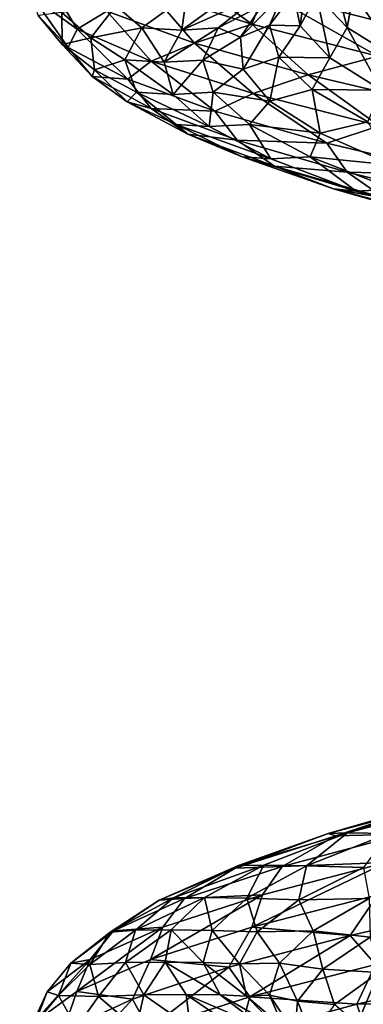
# Model space of a CAD drawing. Header units: metres. Extents: x -109 to 109, y -917 to 389.
# Tile 156 of 256: x -18.9 to -12.58, y -567.67 to -549.59. Entities that reach past the tile are written whole.
import ezdxf

# ---------------------------------------------------------------- set-up
doc = ezdxf.new("R2010")
doc.units = ezdxf.units.M
doc.layers.add('solid_24503124_XXX_01_SW0001', color=7, linetype='CONTINUOUS')

msp = doc.modelspace()

# ---------------------------------------------------------------- linework, layer by layer
at = {"layer": 'solid_24503124_XXX_01_SW0001'}
for points in [[(-16.240925, -548.482117, -9.109581), (-14.632726, -549.668823, -11.962578), (-16.49651, -549.076416, -9.225515)], [(-16.240925, -548.482117, -9.109581), (-14.400913, -549.074646, -11.804268), (-14.632726, -549.668823, -11.962578)], [(-13.744174, -549.69989, -1.925671), (-13.593899, -548.548767, 0.332062), (-13.868744, -549.109253, 0.495574)], [(-13.744174, -549.69989, -1.925671), (-13.444473, -549.140503, -2.042936), (-13.593899, -548.548767, 0.332062)], [(-17.843229, -549.760559, -6.237161), (-18.659239, -549.167969, -3.026487), (-18.394758, -548.847168, -4.755177)], [(-17.843229, -549.760559, -6.237161), (-18.394758, -548.847168, -4.755177), (-17.295116, -549.43396, -7.863926)], [(-13.444473, -549.140503, -2.042936), (-12.881764, -549.732178, -4.355031), (-13.125708, -548.789673, -3.155662)], [(-12.881764, -549.732178, -4.355031), (-12.765998, -549.110962, -4.388303), (-13.125708, -548.789673, -3.155662)], [(-16.49651, -549.076416, -9.225515), (-15.685375, -550.0177, -10.72209), (-17.295116, -549.43396, -7.863926)], [(-16.49651, -549.076416, -9.225515), (-14.632726, -549.668823, -11.962578), (-15.685375, -550.0177, -10.72209)], [(-14.400913, -549.074646, -11.804268), (-12.320155, -550.261292, -14.333323), (-14.632726, -549.668823, -11.962578)], [(-14.400913, -549.074646, -11.804268), (-12.119102, -549.667175, -14.137377), (-12.320155, -550.261292, -14.333323)], [(-11.854022, -549.14502, -13.792129), (-12.119102, -549.667175, -14.137377), (-14.400913, -549.074646, -11.804268)], [(-18.006062, -550.096924, -4.759669), (-18.659239, -549.167969, -3.026487), (-17.843229, -549.760559, -6.237161)], [(-18.006062, -550.096924, -4.759669), (-18.557415, -549.511047, -1.580328), (-18.659239, -549.167969, -3.026487)], [(-16.656195, -549.736389, 3.234555), (-15.835247, -549.143921, 6.091619), (-17.131655, -549.336609, 4.159194)], [(-15.918977, -549.779297, 3.280943), (-15.835247, -549.143921, 6.091619), (-16.656195, -549.736389, 3.234555)], [(-15.918977, -549.779297, 3.280943), (-15.10308, -549.187988, 6.003824), (-15.835247, -549.143921, 6.091619)], [(-14.502479, -549.145508, 5.579219), (-15.10308, -549.187988, 6.003824), (-15.918977, -549.779297, 3.280943)], [(-15.254383, -549.737915, 2.962622), (-14.502479, -549.145508, 5.579219), (-15.918977, -549.779297, 3.280943)], [(-14.440121, -549.323853, 3.578109), (-14.502479, -549.145508, 5.579219), (-15.254383, -549.737915, 2.962622)], [(-14.046896, -549.095398, 2.747312), (-14.440121, -549.323853, 3.578109), (-14.8407, -549.911499, 1.023921)], [(-14.309948, -549.687744, 0.25384), (-14.046896, -549.095398, 2.747312), (-14.8407, -549.911499, 1.023921)], [(-13.868744, -549.109253, 0.495574), (-14.046896, -549.095398, 2.747312), (-14.309948, -549.687744, 0.25384)], [(-13.744174, -549.69989, -1.925671), (-13.868744, -549.109253, 0.495574), (-14.309948, -549.687744, 0.25384)], [(-13.198704, -550.290588, -4.287775), (-13.444473, -549.140503, -2.042936), (-13.744174, -549.69989, -1.925671)], [(-13.198704, -550.290588, -4.287775), (-12.881764, -549.732178, -4.355031), (-13.444473, -549.140503, -2.042936)], [(-12.881764, -549.732178, -4.355031), (-11.925762, -550.323853, -6.534373), (-12.765998, -549.110962, -4.388303)], [(-11.925762, -550.323853, -6.534373), (-12.291001, -549.432495, -5.582316), (-12.765998, -549.110962, -4.388303)], [(-17.59215, -549.924683, 1.127894), (-17.131655, -549.336609, 4.159194), (-18.1269, -549.459595, 1.524831)], [(-16.481014, -550.353149, -9.257128), (-17.843229, -549.760559, -6.237161), (-17.295116, -549.43396, -7.863926)], [(-16.656195, -549.736389, 3.234555), (-17.131655, -549.336609, 4.159194), (-17.59215, -549.924683, 1.127894)], [(-16.481014, -550.353149, -9.257128), (-17.295116, -549.43396, -7.863926), (-15.685375, -550.0177, -10.72209)], [(-14.8407, -549.911499, 1.023921), (-14.440121, -549.323853, 3.578109), (-15.254383, -549.737915, 2.962622)], [(-18.118288, -550.045837, -1.629653), (-18.1269, -549.459595, 1.524831), (-18.557415, -549.511047, -1.580328)], [(-18.118288, -550.045837, -1.629653), (-18.557415, -549.511047, -1.580328), (-18.006062, -550.096924, -4.759669)], [(-17.59215, -549.924683, 1.127894), (-18.1269, -549.459595, 1.524831), (-18.118288, -550.045837, -1.629653)], [(-16.913744, -550.682739, -7.796506), (-18.006062, -550.096924, -4.759669), (-17.843229, -549.760559, -6.237161)], [(-16.913744, -550.682739, -7.796506), (-17.843229, -549.760559, -6.237161), (-16.481014, -550.353149, -9.257128)], [(-16.964102, -550.328796, 0.277627), (-16.656195, -549.736389, 3.234555), (-17.59215, -549.924683, 1.127894)], [(-16.246132, -550.370667, 0.45718), (-16.656195, -549.736389, 3.234555), (-16.964102, -550.328796, 0.277627)], [(-16.246132, -550.370667, 0.45718), (-15.918977, -549.779297, 3.280943), (-16.656195, -549.736389, 3.234555)], [(-15.254383, -549.737915, 2.962622), (-15.918977, -549.779297, 3.280943), (-16.246132, -550.370667, 0.45718)], [(-15.536426, -550.330383, 0.254557), (-15.254383, -549.737915, 2.962622), (-16.246132, -550.370667, 0.45718)], [(-14.632726, -549.668823, -11.962578), (-13.600725, -550.602905, -13.265534), (-15.685375, -550.0177, -10.72209)], [(-14.8407, -549.911499, 1.023921), (-15.254383, -549.737915, 2.962622), (-15.536426, -550.330383, 0.254557)], [(-14.309948, -549.687744, 0.25384), (-14.8407, -549.911499, 1.023921), (-14.79442, -550.499146, -1.561324)], [(-14.135574, -550.280029, -2.247332), (-14.309948, -549.687744, 0.25384), (-14.79442, -550.499146, -1.561324)], [(-14.632726, -549.668823, -11.962578), (-12.320155, -550.261292, -14.333323), (-13.600725, -550.602905, -13.265534)], [(-13.744174, -549.69989, -1.925671), (-14.309948, -549.687744, 0.25384), (-14.135574, -550.280029, -2.247332)], [(-13.198704, -550.290588, -4.287775), (-13.744174, -549.69989, -1.925671), (-14.135574, -550.280029, -2.247332)], [(-12.251452, -550.881226, -6.519621), (-12.881764, -549.732178, -4.355031), (-13.198704, -550.290588, -4.287775)], [(-12.251452, -550.881226, -6.519621), (-11.925762, -550.323853, -6.534373), (-12.881764, -549.732178, -4.355031)], [(-17.522232, -550.512756, -1.937652), (-17.59215, -549.924683, 1.127894), (-18.118288, -550.045837, -1.629653)], [(-16.964102, -550.328796, 0.277627), (-17.59215, -549.924683, 1.127894), (-17.522232, -550.512756, -1.937652)], [(-14.79442, -550.499146, -1.561324), (-14.8407, -549.911499, 1.023921), (-15.536426, -550.330383, 0.254557)], [(-17.564337, -550.632141, -4.734633), (-18.118288, -550.045837, -1.629653), (-18.006062, -550.096924, -4.759669)], [(-17.522232, -550.512756, -1.937652), (-18.118288, -550.045837, -1.629653), (-17.564337, -550.632141, -4.734633)], [(-17.564337, -550.632141, -4.734633), (-18.006062, -550.096924, -4.759669), (-16.913744, -550.682739, -7.796506)], [(-14.611368, -550.94574, -11.991665), (-16.481014, -550.353149, -9.257128), (-15.685375, -550.0177, -10.72209)], [(-14.611368, -550.94574, -11.991665), (-15.685375, -550.0177, -10.72209), (-13.600725, -550.602905, -13.265534)], [(-16.753223, -550.921204, -2.687713), (-16.964102, -550.328796, 0.277627), (-17.522232, -550.512756, -1.937652)], [(-16.078295, -550.962036, -2.380512), (-16.964102, -550.328796, 0.277627), (-16.753223, -550.921204, -2.687713)], [(-16.078295, -550.962036, -2.380512), (-16.246132, -550.370667, 0.45718), (-16.964102, -550.328796, 0.277627)], [(-15.536426, -550.330383, 0.254557), (-16.246132, -550.370667, 0.45718), (-16.078295, -550.962036, -2.380512)], [(-15.343348, -550.922791, -2.461221), (-15.536426, -550.330383, 0.254557), (-16.078295, -550.962036, -2.380512)], [(-14.79442, -550.499146, -1.561324), (-15.536426, -550.330383, 0.254557), (-15.343348, -550.922791, -2.461221)], [(-14.135574, -550.280029, -2.247332), (-14.79442, -550.499146, -1.561324), (-14.30037, -551.086792, -4.098979)], [(-13.525727, -550.872314, -4.679204), (-14.135574, -550.280029, -2.247332), (-14.30037, -551.086792, -4.098979)], [(-13.198704, -550.290588, -4.287775), (-14.135574, -550.280029, -2.247332), (-13.525727, -550.872314, -4.679204)], [(-12.320155, -550.261292, -14.333323), (-11.107224, -551.188782, -15.415231), (-13.600725, -550.602905, -13.265534)], [(-12.251452, -550.881226, -6.519621), (-13.198704, -550.290588, -4.287775), (-13.525727, -550.872314, -4.679204)], [(-16.921043, -551.10083, -4.944072), (-17.522232, -550.512756, -1.937652), (-17.564337, -550.632141, -4.734633)], [(-16.753223, -550.921204, -2.687713), (-17.522232, -550.512756, -1.937652), (-16.921043, -551.10083, -4.944072)], [(-15.314761, -551.268555, -10.599338), (-16.913744, -550.682739, -7.796506), (-16.481014, -550.353149, -9.257128)], [(-15.314761, -551.268555, -10.599338), (-16.481014, -550.353149, -9.257128), (-14.611368, -550.94574, -11.991665)], [(-14.30037, -551.086792, -4.098979), (-14.79442, -550.499146, -1.561324), (-15.343348, -550.922791, -2.461221)], [(-16.48209, -551.218384, -7.697692), (-17.564337, -550.632141, -4.734633), (-16.913744, -550.682739, -7.796506)], [(-16.921043, -551.10083, -4.944072), (-17.564337, -550.632141, -4.734633), (-16.48209, -551.218384, -7.697692)], [(-16.48209, -551.218384, -7.697692), (-16.913744, -550.682739, -7.796506), (-15.314761, -551.268555, -10.599338)], [(-12.293404, -551.53833, -14.358831), (-14.611368, -550.94574, -11.991665), (-13.600725, -550.602905, -13.265534)], [(-12.293404, -551.53833, -14.358831), (-13.600725, -550.602905, -13.265534), (-11.107224, -551.188782, -15.415231)], [(-13.525727, -550.872314, -4.679204), (-14.30037, -551.086792, -4.098979), (-13.374604, -551.674377, -6.513278)], [(-12.502185, -551.4646, -6.968143), (-13.525727, -550.872314, -4.679204), (-13.374604, -551.674377, -6.513278)], [(-12.251452, -550.881226, -6.519621), (-13.525727, -550.872314, -4.679204), (-12.502185, -551.4646, -6.968143)], [(-16.026001, -551.513672, -5.570148), (-16.753223, -550.921204, -2.687713), (-16.921043, -551.10083, -4.944072)], [(-15.416818, -551.553345, -5.144969), (-16.753223, -550.921204, -2.687713), (-16.026001, -551.513672, -5.570148)], [(-15.416818, -551.553345, -5.144969), (-16.078295, -550.962036, -2.380512), (-16.753223, -550.921204, -2.687713)], [(-15.343348, -550.922791, -2.461221), (-16.078295, -550.962036, -2.380512), (-15.416818, -551.553345, -5.144969)], [(-14.677382, -551.515198, -5.101079), (-15.343348, -550.922791, -2.461221), (-15.416818, -551.553345, -5.144969)], [(-14.30037, -551.086792, -4.098979), (-15.343348, -550.922791, -2.461221), (-14.677382, -551.515198, -5.101079)], [(-13.254424, -551.854431, -13.083259), (-15.314761, -551.268555, -10.599338), (-14.611368, -550.94574, -11.991665)], [(-13.254424, -551.854431, -13.083259), (-14.611368, -550.94574, -11.991665), (-12.293404, -551.53833, -14.358831)], [(-15.808414, -551.688904, -7.801508), (-16.921043, -551.10083, -4.944072), (-16.48209, -551.218384, -7.697692)], [(-16.026001, -551.513672, -5.570148), (-16.921043, -551.10083, -4.944072), (-15.808414, -551.688904, -7.801508)], [(-14.905267, -551.804626, -10.429301), (-16.48209, -551.218384, -7.697692), (-15.314761, -551.268555, -10.599338)], [(-15.808414, -551.688904, -7.801508), (-16.48209, -551.218384, -7.697692), (-14.905267, -551.804626, -10.429301)], [(-13.374604, -551.674377, -6.513278), (-14.30037, -551.086792, -4.098979), (-14.677382, -551.515198, -5.101079)], [(-14.905267, -551.804626, -10.429301), (-15.314761, -551.268555, -10.599338), (-13.254424, -551.854431, -13.083259)], [(-14.80843, -552.106079, -8.28236), (-16.026001, -551.513672, -5.570148), (-15.808414, -551.688904, -7.801508)], [(-14.28511, -552.144714, -7.752769), (-16.026001, -551.513672, -5.570148), (-14.80843, -552.106079, -8.28236)], [(-14.28511, -552.144714, -7.752769), (-15.416818, -551.553345, -5.144969), (-16.026001, -551.513672, -5.570148)], [(-14.677382, -551.515198, -5.101079), (-15.416818, -551.553345, -5.144969), (-14.28511, -552.144714, -7.752769)], [(-13.562332, -552.107605, -7.585052), (-14.677382, -551.515198, -5.101079), (-14.28511, -552.144714, -7.752769)], [(-13.374604, -551.674377, -6.513278), (-14.677382, -551.515198, -5.101079), (-13.562332, -552.107605, -7.585052)], [(-12.502185, -551.4646, -6.968143), (-13.374604, -551.674377, -6.513278), (-12.045259, -552.262024, -8.730618)], [(-10.797756, -552.440247, -15.175752), (-13.254424, -551.854431, -13.083259), (-12.293404, -551.53833, -14.358831)], [(-14.217895, -552.276978, -10.422598), (-15.808414, -551.688904, -7.801508), (-14.905267, -551.804626, -10.429301)], [(-14.80843, -552.106079, -8.28236), (-15.808414, -551.688904, -7.801508), (-14.217895, -552.276978, -10.422598)], [(-12.045259, -552.262024, -8.730618), (-13.374604, -551.674377, -6.513278), (-13.562332, -552.107605, -7.585052)], [(-12.878869, -552.39093, -12.84676), (-14.905267, -551.804626, -10.429301), (-13.254424, -551.854431, -13.083259)], [(-14.217895, -552.276978, -10.422598), (-14.905267, -551.804626, -10.429301), (-12.878869, -552.39093, -12.84676)], [(-12.878869, -552.39093, -12.84676), (-13.254424, -551.854431, -13.083259), (-10.797756, -552.440247, -15.175752)], [(-13.135198, -552.698486, -10.739341), (-14.80843, -552.106079, -8.28236), (-14.217895, -552.276978, -10.422598)], [(-12.715735, -552.736084, -10.122622), (-14.80843, -552.106079, -8.28236), (-13.135198, -552.698486, -10.739341)], [(-12.715735, -552.736084, -10.122622), (-14.28511, -552.144714, -7.752769), (-14.80843, -552.106079, -8.28236)], [(-13.562332, -552.107605, -7.585052), (-14.28511, -552.144714, -7.752769), (-12.715735, -552.736084, -10.122622)], [(-12.029968, -552.700073, -9.835283), (-13.562332, -552.107605, -7.585052), (-12.715735, -552.736084, -10.122622)], [(-12.045259, -552.262024, -8.730618), (-13.562332, -552.107605, -7.585052), (-12.029968, -552.700073, -9.835283)], [(-12.196328, -552.865051, -12.728227), (-14.217895, -552.276978, -10.422598), (-12.878869, -552.39093, -12.84676)], [(-13.135198, -552.698486, -10.739341), (-14.217895, -552.276978, -10.422598), (-12.196328, -552.865051, -12.728227)], [(-10.466791, -552.977173, -14.879238), (-12.878869, -552.39093, -12.84676), (-10.797756, -552.440247, -15.175752)], [(-12.196328, -552.865051, -12.728227), (-12.878869, -552.39093, -12.84676), (-10.466791, -552.977173, -14.879238)], [(-11.059106, -553.290955, -12.867459), (-13.135198, -552.698486, -10.739341), (-12.196328, -552.865051, -12.728227)], [(-10.757467, -553.327454, -12.183414), (-13.135198, -552.698486, -10.739341), (-11.059106, -553.290955, -12.867459)], [(-10.757467, -553.327454, -12.183414), (-12.715735, -552.736084, -10.122622), (-13.135198, -552.698486, -10.739341)], [(-12.029968, -552.700073, -9.835283), (-12.715735, -552.736084, -10.122622), (-10.757467, -553.327454, -12.183414)], [(-10.943254, -563.928894, 12.006623), (-13.230669, -564.534729, 10.611322), (-11.173115, -563.941833, 12.758823)], [(-10.943254, -563.928894, 12.006623), (-12.875915, -564.522766, 9.907222), (-13.230669, -564.534729, 10.611322)], [(-11.173115, -563.941833, 12.758823), (-13.230669, -564.534729, 10.611322), (-13.089183, -564.581665, 11.799299)], [(-11.173115, -563.941833, 12.758823), (-13.089183, -564.581665, 11.799299), (-10.83833, -563.991577, 13.895453)], [(-10.83833, -563.991577, 13.895453), (-13.089183, -564.581665, 11.799299), (-11.851698, -564.548096, 13.793636)], [(-12.122086, -564.538208, 9.711261), (-12.875915, -564.522766, 9.907222), (-10.943254, -563.928894, 12.006623)], [(-13.230669, -564.534729, 10.611322), (-14.941284, -565.171692, 9.344499), (-13.089183, -564.581665, 11.799299)], [(-13.230669, -564.534729, 10.611322), (-14.879973, -565.127625, 8.137081), (-14.941284, -565.171692, 9.344499)], [(-13.089183, -564.581665, 11.799299), (-14.941284, -565.171692, 9.344499), (-14.077955, -565.140503, 11.51357)], [(-12.875915, -564.522766, 9.907222), (-14.879973, -565.127625, 8.137081), (-13.230669, -564.534729, 10.611322)], [(-12.875915, -564.522766, 9.907222), (-14.409669, -565.116638, 7.501403), (-14.879973, -565.127625, 8.137081)], [(-13.631337, -565.131104, 7.444389), (-14.409669, -565.116638, 7.501403), (-12.875915, -564.522766, 9.907222)], [(-11.851698, -564.548096, 13.793636), (-14.077955, -565.140503, 11.51357), (-12.164378, -565.072937, 14.097905)], [(-13.089183, -564.581665, 11.799299), (-14.077955, -565.140503, 11.51357), (-11.851698, -564.548096, 13.793636)], [(-12.122086, -564.538208, 9.711261), (-13.631337, -565.131104, 7.444389), (-12.875915, -564.522766, 9.907222)], [(-12.583336, -565.164551, 7.923866), (-13.631337, -565.131104, 7.444389), (-12.122086, -564.538208, 9.711261)], [(-14.879973, -565.127625, 8.137081), (-16.337395, -565.76178, 6.604115), (-14.941284, -565.171692, 9.344499)], [(-14.879973, -565.127625, 8.137081), (-16.072643, -565.72052, 5.412563), (-16.337395, -565.76178, 6.604115)], [(-14.941284, -565.171692, 9.344499), (-16.337395, -565.76178, 6.604115), (-15.870695, -565.732971, 8.879744)], [(-14.409669, -565.116638, 7.501403), (-16.072643, -565.72052, 5.412563), (-14.879973, -565.127625, 8.137081)], [(-14.409669, -565.116638, 7.501403), (-15.500301, -565.71051, 4.864398), (-16.072643, -565.72052, 5.412563)], [(-14.077955, -565.140503, 11.51357), (-15.870695, -565.732971, 8.879744), (-14.439337, -565.665466, 11.758179)], [(-14.941284, -565.171692, 9.344499), (-15.870695, -565.732971, 8.879744), (-14.077955, -565.140503, 11.51357)], [(-14.722248, -565.72406, 4.948534), (-15.500301, -565.71051, 4.864398), (-14.409669, -565.116638, 7.501403)], [(-13.631337, -565.131104, 7.444389), (-14.722248, -565.72406, 4.948534), (-14.409669, -565.116638, 7.501403)], [(-13.768233, -565.754456, 5.615731), (-14.722248, -565.72406, 4.948534), (-13.631337, -565.131104, 7.444389)], [(-12.164378, -565.072937, 14.097905), (-14.630085, -566.256653, 11.966716), (-12.316252, -565.664246, 14.33617)], [(-12.164378, -565.072937, 14.097905), (-14.439337, -565.665466, 11.758179), (-14.630085, -566.256653, 11.966716)], [(-14.077955, -565.140503, 11.51357), (-14.439337, -565.665466, 11.758179), (-12.164378, -565.072937, 14.097905)], [(-12.583336, -565.164551, 7.923866), (-13.768233, -565.754456, 5.615731), (-13.631337, -565.131104, 7.444389)], [(-12.475847, -565.732727, 7.00386), (-13.768233, -565.754456, 5.615731), (-12.583336, -565.164551, 7.923866)], [(-15.500301, -565.71051, 4.864398), (-16.772024, -566.313416, 2.522105), (-16.072643, -565.72052, 5.412563)], [(-15.500301, -565.71051, 4.864398), (-16.113071, -566.304443, 2.077592), (-16.772024, -566.313416, 2.522105)], [(-14.439337, -565.665466, 11.758179), (-16.493404, -566.84906, 9.229585), (-14.630085, -566.256653, 11.966716)], [(-14.439337, -565.665466, 11.758179), (-16.269449, -566.257996, 9.057004), (-16.493404, -566.84906, 9.229585)], [(-15.870695, -565.732971, 8.879744), (-16.269449, -566.257996, 9.057004), (-14.439337, -565.665466, 11.758179)], [(-15.361261, -566.316956, 2.300946), (-16.113071, -566.304443, 2.077592), (-15.500301, -565.71051, 4.864398)], [(-14.722248, -565.72406, 4.948534), (-15.361261, -566.316956, 2.300946), (-15.500301, -565.71051, 4.864398)], [(-12.316252, -565.664246, 14.33617), (-14.630085, -566.256653, 11.966716), (-12.828946, -566.409119, 14.013387)], [(-12.316252, -565.664246, 14.33617), (-12.828946, -566.409119, 14.013387), (-10.218682, -565.823425, 16.018064)], [(-16.072643, -565.72052, 5.412563), (-17.238224, -566.351868, 3.663504), (-16.337395, -565.76178, 6.604115)], [(-16.072643, -565.72052, 5.412563), (-16.772024, -566.313416, 2.522105), (-17.238224, -566.351868, 3.663504)], [(-16.337395, -565.76178, 6.604115), (-17.238224, -566.351868, 3.663504), (-17.176847, -566.325378, 5.973062)], [(-15.870695, -565.732971, 8.879744), (-17.176847, -566.325378, 5.973062), (-16.269449, -566.257996, 9.057004)], [(-16.337395, -565.76178, 6.604115), (-17.176847, -566.325378, 5.973062), (-15.870695, -565.732971, 8.879744)], [(-14.535986, -566.34436, 3.137422), (-15.361261, -566.316956, 2.300946), (-14.722248, -565.72406, 4.948534)], [(-13.768233, -565.754456, 5.615731), (-14.535986, -566.34436, 3.137422), (-14.722248, -565.72406, 4.948534)], [(-13.506597, -566.325073, 4.718846), (-14.535986, -566.34436, 3.137422), (-13.768233, -565.754456, 5.615731)], [(-12.475847, -565.732727, 7.00386), (-13.506597, -566.325073, 4.718846), (-13.768233, -565.754456, 5.615731)], [(-12.461481, -566.442017, 6.098698), (-13.506597, -566.325073, 4.718846), (-12.475847, -565.732727, 7.00386)], [(-12.362773, -566.945374, 14.298591), (-10.218682, -565.823425, 16.018064), (-12.828946, -566.409119, 14.013387)], [(-16.269449, -566.257996, 9.057004), (-17.851049, -567.441528, 6.208849), (-16.493404, -566.84906, 9.229585)], [(-16.269449, -566.257996, 9.057004), (-17.600647, -566.850525, 6.077466), (-17.851049, -567.441528, 6.208849)], [(-17.176847, -566.325378, 5.973062), (-17.600647, -566.850525, 6.077466), (-16.269449, -566.257996, 9.057004)], [(-14.630085, -566.256653, 11.966716), (-16.493404, -566.84906, 9.229585), (-15.055043, -566.994629, 11.590578)], [(-14.630085, -566.256653, 11.966716), (-15.055043, -566.994629, 11.590578), (-12.828946, -566.409119, 14.013387)], [(-17.176847, -566.325378, 5.973062), (-17.956942, -566.917786, 2.883626), (-17.600647, -566.850525, 6.077466)], [(-17.238224, -566.351868, 3.663504), (-17.956942, -566.917786, 2.883626), (-17.176847, -566.325378, 5.973062)], [(-17.238224, -566.351868, 3.663504), (-17.61256, -566.941956, 0.610807), (-17.956942, -566.917786, 2.883626)], [(-16.772024, -566.313416, 2.522105), (-17.61256, -566.941956, 0.610807), (-17.238224, -566.351868, 3.663504)], [(-16.772024, -566.313416, 2.522105), (-16.954624, -566.906311, -0.446403), (-17.61256, -566.941956, 0.610807)], [(-16.113071, -566.304443, 2.077592), (-16.954624, -566.906311, -0.446403), (-16.772024, -566.313416, 2.522105)], [(-16.113071, -566.304443, 2.077592), (-16.227926, -566.898315, -0.773726), (-16.954624, -566.906311, -0.446403)], [(-15.526924, -566.909851, -0.417855), (-16.227926, -566.898315, -0.773726), (-16.113071, -566.304443, 2.077592)], [(-15.361261, -566.316956, 2.300946), (-15.526924, -566.909851, -0.417855), (-16.113071, -566.304443, 2.077592)], [(-14.860007, -566.934326, 0.563187), (-15.526924, -566.909851, -0.417855), (-15.361261, -566.316956, 2.300946)], [(-14.535986, -566.34436, 3.137422), (-14.860007, -566.934326, 0.563187), (-15.361261, -566.316956, 2.300946)], [(-14.669917, -567.537964, 11.920946), (-12.828946, -566.409119, 14.013387), (-15.055043, -566.994629, 11.590578)], [(-14.123823, -566.91748, 2.289495), (-14.860007, -566.934326, 0.563187), (-14.535986, -566.34436, 3.137422)], [(-14.669917, -567.537964, 11.920946), (-12.362773, -566.945374, 14.298591), (-12.828946, -566.409119, 14.013387)], [(-13.506597, -566.325073, 4.718846), (-14.123823, -566.91748, 2.289495), (-14.535986, -566.34436, 3.137422)], [(-13.32883, -567.028687, 3.852674), (-14.123823, -566.91748, 2.289495), (-13.506597, -566.325073, 4.718846)], [(-12.461481, -566.442017, 6.098698), (-13.32883, -567.028687, 3.852674), (-13.506597, -566.325073, 4.718846)], [(-12.461481, -566.442017, 6.098698), (-12.29702, -567.090088, 5.799061), (-13.32883, -567.028687, 3.852674)], [(-17.600647, -566.850525, 6.077466), (-18.661995, -568.033936, 2.998148), (-17.851049, -567.441528, 6.208849)], [(-17.600647, -566.850525, 6.077466), (-18.392553, -567.443054, 2.911898), (-18.661995, -568.033936, 2.998148)], [(-17.956942, -566.917786, 2.883626), (-18.392553, -567.443054, 2.911898), (-17.600647, -566.850525, 6.077466)], [(-17.956942, -566.917786, 2.883626), (-18.184505, -567.510254, -0.294896), (-18.392553, -567.443054, 2.911898)], [(-17.61256, -566.941956, 0.610807), (-18.184505, -567.510254, -0.294896), (-17.956942, -566.917786, 2.883626)], [(-17.61256, -566.941956, 0.610807), (-17.450304, -567.531982, -2.460552), (-18.184505, -567.510254, -0.294896)], [(-16.493404, -566.84906, 9.229585), (-17.851049, -567.441528, 6.208849), (-16.826155, -567.579529, 8.822291)], [(-16.954624, -566.906311, -0.446403), (-17.450304, -567.531982, -2.460552), (-17.61256, -566.941956, 0.610807)], [(-16.954624, -566.906311, -0.446403), (-16.615828, -567.499207, -3.401139), (-17.450304, -567.531982, -2.460552)], [(-16.227926, -566.898315, -0.773726), (-16.615828, -567.499207, -3.401139), (-16.954624, -566.906311, -0.446403)], [(-16.493404, -566.84906, 9.229585), (-16.826155, -567.579529, 8.822291), (-15.055043, -566.994629, 11.590578)], [(-16.227926, -566.898315, -0.773726), (-15.842166, -567.492188, -3.601118), (-16.615828, -567.499207, -3.401139)], [(-15.215054, -567.502808, -3.123763), (-15.842166, -567.492188, -3.601118), (-16.227926, -566.898315, -0.773726)], [(-15.526924, -566.909851, -0.417855), (-15.215054, -567.502808, -3.123763), (-16.227926, -566.898315, -0.773726)], [(-14.731516, -567.524231, -2.02825), (-15.215054, -567.502808, -3.123763), (-15.526924, -566.909851, -0.417855)], [(-14.860007, -566.934326, 0.563187), (-14.731516, -567.524231, -2.02825), (-15.526924, -566.909851, -0.417855)], [(-14.123823, -566.91748, 2.289495), (-14.306552, -567.509827, -0.210568), (-14.860007, -566.934326, 0.563187)], [(-14.306552, -567.509827, -0.210568), (-14.731516, -567.524231, -2.02825), (-14.860007, -566.934326, 0.563187)], [(-12.704072, -567.672058, 13.618356), (-12.362773, -566.945374, 14.298591), (-14.669917, -567.537964, 11.920946)], [(-13.794608, -567.615417, 1.490679), (-14.306552, -567.509827, -0.210568), (-14.123823, -566.91748, 2.289495)], [(-13.32883, -567.028687, 3.852674), (-13.794608, -567.615417, 1.490679), (-14.123823, -566.91748, 2.289495)], [(-12.704072, -567.672058, 13.618356), (-10.163104, -567.086243, 15.607862), (-12.362773, -566.945374, 14.298591)], [(-16.525003, -568.130554, 9.176785), (-15.055043, -566.994629, 11.590578), (-16.826155, -567.579529, 8.822291)], [(-16.525003, -568.130554, 9.176785), (-14.669917, -567.537964, 11.920946), (-15.055043, -566.994629, 11.590578)], [(-13.32883, -567.028687, 3.852674), (-13.115928, -567.67749, 3.583363), (-13.794608, -567.615417, 1.490679)], [(-13.32883, -567.028687, 3.852674), (-12.29702, -567.090088, 5.799061), (-13.115928, -567.67749, 3.583363)], [(-13.115928, -567.67749, 3.583363), (-12.29702, -567.090088, 5.799061), (-12.697022, -568.040283, 4.583748)], [(-10.055908, -567.633728, 15.159885), (-10.163104, -567.086243, 15.607862), (-12.704072, -567.672058, 13.618356)], [(-12.29702, -567.090088, 5.799061), (-12.202839, -567.718384, 5.771592), (-12.697022, -568.040283, 4.583748)], [(-18.392553, -567.443054, 2.911898), (-18.89872, -568.626343, -0.305176), (-18.661995, -568.033936, 2.998148)], [(-18.392553, -567.443054, 2.911898), (-18.618353, -568.035583, -0.343665), (-18.89872, -568.626343, -0.305176)], [(-17.851049, -567.441528, 6.208849), (-18.661995, -568.033936, 2.998148), (-18.098635, -568.166382, 5.779709)], [(-18.184505, -567.510254, -0.294896), (-18.618353, -568.035583, -0.343665), (-18.392553, -567.443054, 2.911898)], [(-18.184505, -567.510254, -0.294896), (-17.853703, -568.102661, -3.464323), (-18.618353, -568.035583, -0.343665)], [(-17.450304, -567.531982, -2.460552), (-17.853703, -568.102661, -3.464323), (-18.184505, -567.510254, -0.294896)], [(-17.851049, -567.441528, 6.208849), (-18.098635, -568.166382, 5.779709), (-16.826155, -567.579529, 8.822291)], [(-16.615828, -567.499207, -3.401139), (-16.756971, -568.12207, -5.456835), (-17.450304, -567.531982, -2.460552)], [(-16.615828, -567.499207, -3.401139), (-15.766237, -568.092102, -6.251059), (-16.756971, -568.12207, -5.456835)], [(-15.842166, -567.492188, -3.601118), (-15.766237, -568.092102, -6.251059), (-16.615828, -567.499207, -3.401139)], [(-15.842166, -567.492188, -3.601118), (-14.967613, -568.08606, -6.317171), (-15.766237, -568.092102, -6.251059)], [(-14.435406, -568.095703, -5.733395), (-14.967613, -568.08606, -6.317171), (-15.842166, -567.492188, -3.601118)], [(-15.215054, -567.502808, -3.123763), (-14.435406, -568.095703, -5.733395), (-15.842166, -567.492188, -3.601118)], [(-14.154921, -568.114136, -4.557835), (-14.435406, -568.095703, -5.733395), (-15.215054, -567.502808, -3.123763)], [(-14.731516, -567.524231, -2.02825), (-14.154921, -568.114136, -4.557835), (-15.215054, -567.502808, -3.123763)], [(-14.306552, -567.509827, -0.210568), (-14.050089, -568.102173, -2.704136), (-14.731516, -567.524231, -2.02825)], [(-14.050089, -568.102173, -2.704136), (-14.154921, -568.114136, -4.557835), (-14.731516, -567.524231, -2.02825)], [(-13.844519, -568.202087, -0.916483), (-14.050089, -568.102173, -2.704136), (-14.306552, -567.509827, -0.210568)], [(-13.794608, -567.615417, 1.490679), (-13.844519, -568.202087, -0.916483), (-14.306552, -567.509827, -0.210568)], [(-17.873291, -568.723083, 6.150539), (-16.826155, -567.579529, 8.822291), (-18.098635, -568.166382, 5.779709)], [(-17.873291, -568.723083, 6.150539), (-16.525003, -568.130554, 9.176785), (-16.826155, -567.579529, 8.822291)], [(-17.450304, -567.531982, -2.460552), (-16.756971, -568.12207, -5.456835), (-17.853703, -568.102661, -3.464323)], [(-14.865024, -568.257935, 11.221583), (-14.669917, -567.537964, 11.920946), (-16.525003, -568.130554, 9.176785)], [(-14.865024, -568.257935, 11.221583), (-12.704072, -567.672058, 13.618356), (-14.669917, -567.537964, 11.920946)], [(-12.522863, -568.219971, 13.194069), (-12.704072, -567.672058, 13.618356), (-14.865024, -568.257935, 11.221583)], [(-13.794608, -567.615417, 1.490679), (-13.53847, -568.264893, 1.259436), (-13.844519, -568.202087, -0.916483)], [(-13.794608, -567.615417, 1.490679), (-13.115928, -567.67749, 3.583363), (-13.53847, -568.264893, 1.259436)], [(-12.522863, -568.219971, 13.194069), (-10.055908, -567.633728, 15.159885), (-12.704072, -567.672058, 13.618356)]]:
    msp.add_3dface(points, dxfattribs=at)

doc.saveas('drawing.dxf')
